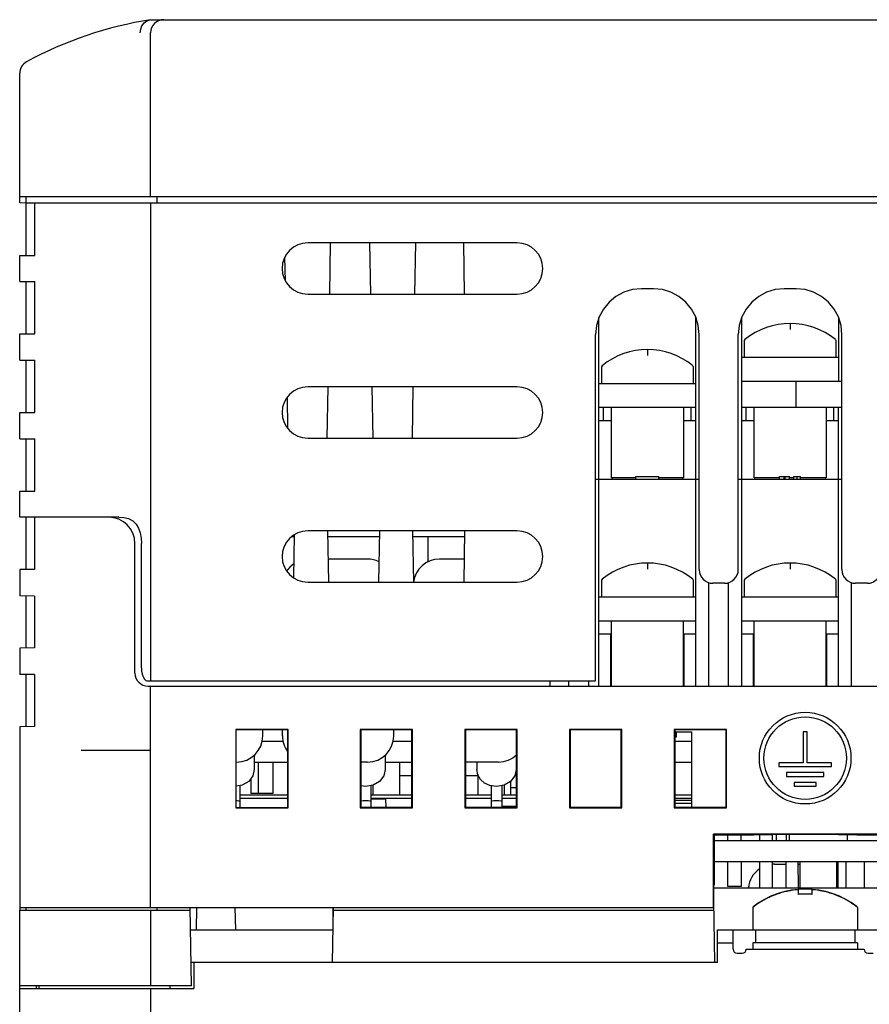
# Model space of a CAD drawing. Extents: x 33 to 410, y 12 to 287.
# Tile 3 of 18: x 58 to 90, y 91 to 129. Entities that reach past the tile are written whole.
import ezdxf

# ---------------------------------------------------------------- set-up
doc = ezdxf.new("R2010")
doc.units = 0
doc.header["$LTSCALE"] = 23.1
doc.layers.get('0').update_dxf_attribs({"linetype": 'CONTINUOUS'})
doc.layers.add('ALL_CURVE', color=7, linetype='CONTINUOUS')

msp = doc.modelspace()

# ---------------------------------------------------------------- linework, layer by layer
at = {"color": 7, "linetype": 'CONTINUOUS'}
for p, q in [((62.856, 128.599), (93.106, 128.599)), ((62.856, 121.849), (62.856, 128.099)), ((57.856, 121.599), (57.856, 126.554)), ((57.856, 121.849), (118.656, 121.849)), ((58.106, 119.599), (58.106, 121.849)), ((63.106, 121.599), (63.106, 121.849)), ((58.106, 121.595), (57.856, 121.599)), ((58.106, 121.599), (97.289, 121.599)), ((58.43, 119.599), (58.43, 121.599)), ((62.856, 121.599), (62.856, 103.349)), ((76.856, 120.077), (68.856, 120.077)), ((69.699, 118.121), (69.733, 120.077)), ((71.263, 118.121), (71.228, 120.077)), ((72.949, 118.121), (72.983, 120.077)), ((74.807, 120.077), (74.831, 118.121)), ((57.856, 118.599), (57.856, 119.599)), ((57.856, 119.599), (58.43, 119.599)), ((68.004, 118.633), (67.988, 119.535)), ((57.856, 118.599), (58.43, 118.599)), ((58.106, 116.599), (58.106, 118.599)), ((58.43, 116.599), (58.43, 118.599)), ((68.856, 118.121), (76.856, 118.121)), ((82.059, 118.327), (81.602, 118.327)), ((87.509, 118.327), (87.052, 118.327)), ((79.981, 103.149), (79.981, 117.231)), ((83.681, 103.149), (83.681, 117.231)), ((85.431, 103.149), (85.431, 117.231)), ((89.131, 117.231), (89.131, 114.799)), ((57.856, 115.599), (57.856, 116.599)), ((57.856, 116.599), (58.43, 116.599)), ((79.853, 103.349), (79.853, 116.577)), ((83.809, 107.599), (83.809, 116.577)), ((85.303, 107.599), (85.303, 116.577)), ((89.259, 107.599), (89.259, 116.577)), ((85.549, 116.385), (85.531, 116.347)), ((85.531, 116.347), (85.531, 115.699)), ((89.012, 116.385), (89.031, 116.347)), ((89.031, 116.347), (89.031, 115.699)), ((57.856, 115.599), (58.43, 115.599)), ((58.106, 113.599), (58.106, 115.599)), ((58.43, 113.599), (58.43, 115.599)), ((89.131, 115.699), (85.431, 115.699)), ((80.099, 115.385), (80.081, 115.347)), ((80.081, 115.347), (80.081, 114.699)), ((83.562, 115.385), (83.581, 115.347)), ((83.581, 115.347), (83.581, 114.699)), ((83.681, 114.699), (79.981, 114.699)), ((85.431, 114.799), (89.259, 114.799)), ((87.506, 113.799), (87.506, 114.799)), ((76.856, 114.577), (68.856, 114.577)), ((69.603, 112.621), (69.637, 114.577)), ((71.359, 112.621), (71.324, 114.577)), ((72.853, 112.621), (72.887, 114.577)), ((68.102, 112.985), (68.081, 114.189)), ((57.856, 112.599), (57.856, 113.599)), ((57.856, 113.599), (58.43, 113.599)), ((79.981, 113.799), (83.681, 113.799)), ((80.156, 113.299), (80.156, 113.799)), ((80.456, 111.099), (80.456, 113.799)), ((83.206, 113.799), (83.206, 111.099)), ((83.506, 113.299), (83.506, 113.799)), ((85.431, 113.799), (89.259, 113.799)), ((85.606, 113.299), (85.606, 113.799)), ((85.906, 111.099), (85.906, 113.799)), ((88.656, 113.799), (88.656, 111.099)), ((88.956, 113.299), (88.956, 113.799)), ((89.131, 103.149), (89.131, 113.799)), ((79.981, 113.299), (80.456, 113.299)), ((83.206, 113.299), (83.681, 113.299)), ((85.431, 113.299), (85.906, 113.299)), ((88.656, 113.299), (89.131, 113.299)), ((57.856, 112.599), (58.43, 112.599)), ((58.106, 110.599), (58.106, 112.599)), ((58.43, 110.599), (58.43, 112.599)), ((68.856, 112.621), (76.856, 112.621)), ((79.853, 111.049), (83.809, 111.049)), ((81.391, 111.099), (80.456, 111.099)), ((80.481, 111.049), (80.481, 111.099)), ((81.391, 111.049), (81.391, 111.149)), ((81.391, 111.149), (82.266, 111.149)), ((82.266, 111.049), (82.266, 111.149)), ((83.206, 111.099), (82.266, 111.099)), ((83.181, 111.049), (83.181, 111.099)), ((85.303, 111.049), (89.259, 111.049)), ((86.881, 111.099), (85.906, 111.099)), ((85.931, 111.049), (85.931, 111.099)), ((86.881, 111.049), (86.881, 111.149)), ((86.881, 111.149), (87.256, 111.149)), ((87.048, 111.049), (87.048, 111.149)), ((87.089, 111.049), (87.089, 111.149)), ((87.256, 111.049), (87.256, 111.149)), ((87.423, 111.099), (87.256, 111.099)), ((87.423, 111.049), (87.423, 111.149)), ((87.423, 111.149), (87.673, 111.149)), ((87.548, 111.049), (87.548, 111.149)), ((87.673, 111.049), (87.673, 111.149)), ((88.656, 111.099), (87.673, 111.099)), ((88.631, 111.049), (88.631, 111.099)), ((57.856, 109.614), (57.856, 110.599)), ((57.856, 110.599), (58.43, 110.599)), ((61.648, 109.599), (57.856, 109.599)), ((58.106, 107.603), (58.106, 109.599)), ((58.426, 109.599), (58.426, 107.609)), ((76.856, 109.077), (68.856, 109.077)), ((69.615, 109.077), (69.649, 107.121)), ((71.597, 109.077), (71.563, 107.121)), ((72.865, 109.077), (72.899, 107.121)), ((74.847, 109.077), (74.813, 107.121)), ((68.343, 108.849), (68.233, 108.849)), ((68.344, 108.926), (68.316, 107.292)), ((71.593, 108.849), (69.619, 108.849)), ((74.843, 108.849), (72.869, 108.849)), ((73.456, 107.886), (73.456, 108.849)), ((62.256, 103.649), (62.256, 108.599)), ((62.506, 103.849), (62.506, 108.599)), ((71.141, 107.999), (69.634, 107.999)), ((74.828, 107.999), (73.89, 107.999)), ((58.426, 107.609), (57.856, 107.599)), ((57.856, 107.599), (57.856, 106.599)), ((80.099, 107.235), (80.081, 107.197)), ((80.081, 107.197), (80.081, 106.549)), ((83.562, 107.235), (83.581, 107.197)), ((83.581, 107.197), (83.581, 106.549)), ((85.549, 107.235), (85.531, 107.197)), ((85.531, 107.197), (85.531, 106.549)), ((89.012, 107.235), (89.031, 107.197)), ((89.031, 107.197), (89.031, 106.549)), ((68.856, 107.121), (76.856, 107.121)), ((84.181, 103.149), (84.181, 107.102)), ((84.781, 107.077), (84.331, 107.077)), ((84.931, 103.149), (84.931, 107.102)), ((89.631, 103.149), (89.631, 107.102)), ((90.231, 107.077), (89.781, 107.077)), ((58.426, 106.589), (57.856, 106.599)), ((58.106, 104.603), (58.106, 106.595)), ((58.426, 106.589), (58.426, 104.609)), ((83.681, 106.549), (79.981, 106.549)), ((89.131, 106.549), (85.431, 106.549)), ((79.981, 105.649), (83.681, 105.649)), ((80.456, 103.149), (80.456, 105.649)), ((83.206, 103.149), (83.206, 105.649)), ((85.431, 105.649), (89.131, 105.649)), ((85.906, 103.149), (85.906, 105.649)), ((88.656, 103.149), (88.656, 105.649)), ((79.981, 105.149), (80.456, 105.149)), ((80.431, 103.149), (80.431, 105.149)), ((83.206, 105.149), (83.681, 105.149)), ((83.231, 103.149), (83.231, 105.149)), ((85.431, 105.149), (85.906, 105.149)), ((85.881, 103.149), (85.881, 105.149)), ((88.656, 105.149), (89.131, 105.149)), ((88.681, 103.149), (88.681, 105.149)), ((58.426, 104.609), (57.856, 104.599)), ((57.856, 104.599), (57.856, 103.599)), ((58.426, 103.589), (57.856, 103.599)), ((58.106, 101.603), (58.106, 103.595)), ((58.426, 103.589), (58.426, 101.609)), ((62.716, 103.349), (79.853, 103.349)), ((62.756, 103.149), (123.256, 103.149)), ((62.856, 94.699), (62.856, 103.149)), ((78.106, 103.349), (78.106, 103.149)), ((78.831, 103.149), (78.831, 103.349)), ((79.581, 103.349), (79.581, 103.149)), ((58.426, 101.609), (57.856, 101.599)), ((57.856, 101.599), (57.856, 94.699)), ((66.106, 101.499), (66.106, 98.499)), ((66.12, 101.485), (66.106, 101.499)), ((68.106, 101.499), (66.106, 101.499)), ((66.119, 98.513), (66.12, 101.485)), ((67.141, 101.252), (67.141, 101.489)), ((67.891, 101.249), (67.891, 101.486)), ((68.092, 101.485), (68.106, 101.499)), ((68.092, 98.513), (68.092, 101.485)), ((68.106, 98.499), (68.106, 101.499)), ((70.856, 101.499), (70.856, 98.499)), ((70.879, 101.476), (70.856, 101.499)), ((72.856, 101.499), (70.856, 101.499)), ((70.879, 101.476), (70.879, 98.522)), ((72.833, 101.476), (70.879, 101.476)), ((72.141, 101.252), (72.141, 101.476)), ((72.833, 101.476), (72.856, 101.499)), ((72.833, 98.522), (72.833, 101.476)), ((72.856, 98.499), (72.856, 101.499)), ((74.856, 101.499), (74.856, 98.499)), ((74.856, 101.499), (74.879, 101.476)), ((76.856, 101.499), (74.856, 101.499)), ((74.879, 101.476), (74.879, 98.522)), ((76.833, 101.476), (74.879, 101.476)), ((76.833, 101.476), (76.856, 101.499)), ((76.833, 98.522), (76.833, 101.476)), ((76.856, 98.499), (76.856, 101.499)), ((78.856, 101.499), (78.856, 98.499)), ((78.856, 101.499), (78.879, 101.476)), ((80.856, 101.499), (78.856, 101.499)), ((78.879, 101.476), (78.879, 98.522)), ((80.833, 101.476), (78.879, 101.476)), ((80.831, 101.476), (80.831, 98.522)), ((80.833, 101.476), (80.856, 101.499)), ((80.833, 98.522), (80.833, 101.476)), ((80.856, 98.499), (80.856, 101.499)), ((82.856, 101.499), (82.856, 98.499)), ((82.879, 101.476), (82.856, 101.499)), ((84.856, 101.499), (82.856, 101.499)), ((82.879, 101.476), (82.879, 98.522)), ((84.833, 101.476), (82.879, 101.476)), ((82.879, 101.399), (83.531, 101.399)), ((82.931, 101.199), (82.879, 101.199)), ((82.931, 101.399), (82.931, 101.199)), ((83.531, 98.522), (83.531, 101.399)), ((84.833, 101.476), (84.856, 101.499)), ((84.833, 98.522), (84.833, 101.476)), ((84.856, 98.499), (84.856, 101.499)), ((87.781, 101.399), (87.781, 100.224)), ((87.931, 101.399), (87.781, 101.399)), ((87.931, 100.224), (87.931, 101.399)), ((67.11, 101.049), (67.923, 101.049)), ((72.11, 101.049), (72.833, 101.049)), ((82.879, 101.049), (83.531, 101.049)), ((60.206, 100.699), (62.856, 100.699)), ((66.816, 100.527), (66.816, 99.966)), ((71.816, 100.527), (71.816, 99.966)), ((76.815, 100.527), (76.815, 99.966)), ((66.141, 100.249), (66.12, 100.249)), ((66.816, 100.249), (68.092, 100.249)), ((66.964, 100.249), (66.964, 99.049)), ((67.53, 100.249), (67.53, 99.049)), ((71.141, 100.249), (70.879, 100.249)), ((71.816, 100.249), (72.833, 100.249)), ((72.364, 100.249), (72.364, 98.999)), ((76.14, 100.249), (74.879, 100.249)), ((75.315, 100.249), (75.315, 99.966)), ((76.815, 100.249), (76.833, 100.249)), ((76.833, 100.124), (76.815, 100.124)), ((82.879, 100.249), (83.531, 100.249)), ((86.856, 100.224), (86.856, 100.074)), ((87.781, 100.224), (86.856, 100.224)), ((86.856, 100.074), (88.856, 100.074)), ((88.856, 100.224), (87.931, 100.224)), ((88.856, 100.074), (88.856, 100.224)), ((72.833, 99.726), (72.364, 99.726)), ((75.348, 99.726), (74.879, 99.726)), ((75.348, 99.781), (75.348, 98.999)), ((87.141, 99.849), (87.141, 99.699)), ((88.571, 99.849), (87.141, 99.849)), ((87.141, 99.699), (88.571, 99.699)), ((88.571, 99.699), (88.571, 99.849)), ((66.266, 99.351), (66.266, 98.512)), ((66.682, 99.61), (66.682, 99.049)), ((71.066, 99.319), (70.879, 99.344)), ((71.266, 99.351), (71.266, 98.522)), ((71.348, 99.364), (71.348, 98.999)), ((75.865, 99.346), (75.865, 98.522)), ((76.265, 99.351), (76.265, 98.522)), ((76.364, 99.369), (76.364, 98.999)), ((76.606, 99.51), (76.606, 98.999)), ((87.431, 99.474), (87.431, 99.324)), ((88.281, 99.474), (87.431, 99.474)), ((87.431, 99.324), (88.281, 99.324)), ((88.281, 99.324), (88.281, 99.474)), ((67.53, 99.049), (66.682, 99.049)), ((76.833, 99.262), (76.606, 99.262)), ((66.106, 98.499), (66.119, 98.513)), ((66.266, 98.874), (68.092, 98.874)), ((68.106, 98.499), (68.092, 98.513)), ((70.856, 98.499), (70.879, 98.522)), ((70.879, 98.522), (72.833, 98.522)), ((71.266, 98.874), (72.833, 98.874)), ((71.266, 98.849), (71.83, 98.849)), ((71.83, 98.849), (71.835, 98.522)), ((72.856, 98.499), (72.833, 98.522)), ((74.856, 98.499), (74.879, 98.522)), ((74.879, 98.874), (75.865, 98.874)), ((74.879, 98.522), (76.833, 98.522)), ((76.265, 98.874), (76.833, 98.874)), ((76.833, 98.549), (76.265, 98.549)), ((76.833, 98.522), (76.856, 98.499)), ((78.856, 98.499), (78.879, 98.522)), ((78.879, 98.522), (80.833, 98.522)), ((80.833, 98.522), (80.856, 98.499)), ((82.856, 98.499), (82.879, 98.522)), ((82.879, 98.874), (83.531, 98.874)), ((82.879, 98.674), (83.531, 98.674)), ((82.879, 98.522), (84.833, 98.522)), ((84.856, 98.499), (84.833, 98.522)), ((66.106, 98.499), (68.106, 98.499)), ((70.856, 98.499), (72.856, 98.499)), ((74.856, 98.499), (76.856, 98.499)), ((78.856, 98.499), (80.856, 98.499)), ((82.856, 98.499), (84.856, 98.499)), ((84.356, 94.699), (84.356, 97.499)), ((84.378, 97.477), (84.356, 97.499)), ((101.356, 97.499), (84.356, 97.499)), ((84.378, 97.477), (84.378, 95.549)), ((84.378, 97.477), (85.843, 97.477)), ((84.906, 97.249), (84.906, 97.477)), ((85.406, 97.249), (85.406, 97.477)), ((86.106, 97.481), (86.106, 97.249)), ((86.606, 97.249), (86.606, 97.488)), ((86.756, 97.249), (86.756, 97.489)), ((87.14, 97.249), (87.142, 97.492)), ((87.256, 97.249), (87.256, 97.493)), ((89.456, 97.484), (89.456, 97.249)), ((89.913, 97.477), (95.843, 97.477)), ((84.378, 97.249), (101.334, 97.249)), ((84.378, 96.449), (101.334, 96.449)), ((84.906, 95.499), (84.906, 96.449)), ((85.406, 96.449), (85.406, 95.499)), ((86.106, 96.449), (86.106, 95.449)), ((86.606, 95.449), (86.606, 96.449)), ((86.682, 96.349), (87.132, 96.349)), ((87.124, 95.449), (87.133, 96.449)), ((87.579, 96.449), (87.588, 95.449)), ((87.58, 96.349), (87.656, 96.349)), ((87.656, 96.449), (87.656, 95.449)), ((89.056, 96.449), (89.056, 95.449)), ((89.106, 96.449), (89.106, 95.449)), ((89.406, 96.449), (89.406, 95.449)), ((90.106, 96.449), (90.106, 95.449)), ((84.364, 94.699), (84.365, 95.549)), ((84.365, 95.549), (84.378, 95.549)), ((84.365, 95.449), (101.347, 95.449)), ((85.406, 95.499), (84.906, 95.499)), ((84.406, 92.599), (84.364, 94.959)), ((57.856, 94.699), (84.369, 94.699)), ((57.856, 89.599), (57.856, 94.599)), ((57.856, 94.599), (64.371, 94.599)), ((57.87, 94.599), (57.87, 94.699)), ((58.106, 94.599), (58.106, 94.699)), ((62.856, 94.599), (62.856, 91.699)), ((63.106, 94.599), (63.106, 94.699)), ((64.421, 91.699), (64.369, 94.699)), ((64.606, 93.849), (64.621, 94.699)), ((66.106, 93.849), (66.091, 94.699)), ((69.806, 92.599), (69.843, 94.699)), ((69.835, 94.268), (69.828, 94.699)), ((69.841, 94.599), (84.371, 94.599)), ((85.875, 94.726), (85.856, 94.686)), ((85.856, 94.686), (85.856, 93.849)), ((89.836, 94.726), (89.856, 94.686)), ((89.856, 94.686), (89.856, 93.849)), ((64.384, 93.849), (69.828, 93.849)), ((84.506, 92.599), (84.506, 93.849)), ((84.506, 93.849), (91.206, 93.849)), ((85.106, 93.099), (85.106, 93.849)), ((85.956, 93.849), (85.956, 93.349)), ((89.756, 93.849), (89.756, 93.349)), ((84.506, 93.349), (85.106, 93.349)), ((85.856, 93.349), (85.856, 93.099)), ((89.856, 93.349), (85.856, 93.349)), ((89.856, 93.349), (89.856, 93.099)), ((85.256, 92.949), (85.456, 92.949)), ((85.606, 93.099), (90.106, 93.099)), ((90.256, 92.949), (90.456, 92.949)), ((84.506, 92.599), (64.406, 92.599)), ((64.506, 92.599), (64.506, 91.599)), ((64.421, 91.699), (57.856, 91.699)), ((57.856, 91.599), (62.85, 91.599)), ((58.49, 91.699), (58.488, 91.599)), ((58.606, 91.599), (58.606, 91.699)), ((62.856, 91.599), (62.856, 90.399)), ((62.856, 91.599), (64.506, 91.599)), ((63.606, 91.599), (63.606, 91.699))]:
    msp.add_line(p, q, dxfattribs=at)
at = {"color": 3, "linetype": 'CONTINUOUS'}
for p, q in [((66.266, 98.999), (68.092, 98.999)), ((71.266, 98.999), (72.833, 98.999)), ((74.879, 98.999), (75.865, 98.999)), ((76.265, 98.999), (76.833, 98.999)), ((82.879, 98.999), (83.531, 98.999)), ((82.879, 98.799), (83.531, 98.799))]:
    msp.add_line(p, q, dxfattribs=at)
at = {"color": 7, "linetype": 'CONTINUOUS'}
for points in [[(62.462, 128.099), (62.477, 128.24), (62.525, 128.37), (62.605, 128.477), (62.707, 128.554), (62.826, 128.594)], [(81.602, 118.327), (81.261, 118.294), (80.933, 118.194), (80.63, 118.032), (80.365, 117.815), (80.148, 117.55), (79.986, 117.247), (79.886, 116.919), (79.853, 116.577)], [(83.809, 116.577), (83.775, 116.919), (83.676, 117.247), (83.514, 117.55), (83.297, 117.815), (83.031, 118.032), (82.729, 118.194), (82.401, 118.294), (82.059, 118.327)], [(87.052, 118.327), (86.711, 118.294), (86.383, 118.194), (86.08, 118.032), (85.815, 117.815), (85.598, 117.55), (85.436, 117.247), (85.336, 116.919), (85.303, 116.577)], [(89.259, 116.577), (89.225, 116.919), (89.126, 117.247), (88.964, 117.55), (88.747, 117.815), (88.481, 118.032), (88.179, 118.194), (87.851, 118.294), (87.509, 118.327)], [(57.856, 109.614), (57.856, 109.603), (57.856, 109.599)], [(61.648, 109.599), (61.836, 109.587), (62.017, 109.545), (62.178, 109.461), (62.307, 109.335), (62.397, 109.184), (62.458, 109.007), (62.494, 108.806), (62.506, 108.599)], [(62.506, 103.849), (62.514, 103.725), (62.539, 103.605), (62.576, 103.5), (62.622, 103.419), (62.67, 103.367), (62.716, 103.349)], [(66.12, 101.485), (66.5, 101.487), (66.901, 101.489), (67.31, 101.489), (67.712, 101.487), (68.092, 101.485)], [(66.816, 99.966), (66.764, 99.72), (66.602, 99.503), (66.359, 99.366), (66.12, 99.327)], [(71.816, 99.966), (71.764, 99.72), (71.602, 99.503), (71.359, 99.366), (71.066, 99.319)], [(76.065, 99.319), (75.818, 99.352), (75.613, 99.441), (75.453, 99.583), (75.351, 99.761), (75.315, 99.966)], [(76.815, 99.966), (76.763, 99.72), (76.601, 99.503), (76.358, 99.366), (76.065, 99.319)], [(66.119, 98.513), (66.5, 98.51), (66.901, 98.509), (67.31, 98.509), (67.711, 98.51), (68.092, 98.513)], [(66.266, 98.749), (66.24, 98.758), (66.163, 98.765), (66.12, 98.766)], [(71.066, 98.767), (70.97, 98.765), (70.893, 98.758), (70.879, 98.753)], [(71.266, 98.749), (71.24, 98.758), (71.163, 98.765), (71.066, 98.767)], [(76.065, 98.767), (75.969, 98.765), (75.892, 98.758), (75.865, 98.749)], [(76.265, 98.749), (76.239, 98.758), (76.162, 98.765), (76.065, 98.767)], [(85.843, 97.477), (85.884, 97.477), (86.223, 97.483)], [(86.223, 97.483), (86.582, 97.488), (86.983, 97.491), (87.412, 97.493), (87.856, 97.494), (88.3, 97.493), (88.729, 97.491), (89.13, 97.488), (89.489, 97.483), (89.828, 97.477)], [(89.828, 97.477), (89.869, 97.477), (89.913, 97.477)]]:
    msp.add_lwpolyline(points, dxfattribs=at)
for radius in [1.75, 1.575]:
    msp.add_circle((87.856, 100.399), radius, dxfattribs=at)
for centre, radius, start, end in [((65.233, 113.789), 15, 99.1194, 118.314), ((63.356, 128.099), 0.5, 90.001, 180), ((58.356, 126.554), 0.5, 118.314, 180), ((68.856, 119.099), 0.978, 90, 270), ((76.856, 119.099), 0.978, 270, 90), ((87.281, 114.249), 2.75, 50.9772, 129.0228), ((81.831, 113.249), 2.75, 50.9772, 129.0228), ((68.856, 113.599), 0.978, 90, 270), ((76.856, 113.599), 0.978, 270, 90), ((61.256, 108.599), 1, 0, 90), ((68.856, 108.099), 0.978, 90, 270), ((76.856, 108.099), 0.978, 270, 90), ((71.141, 106.999), 1, 63.8911, 90), ((73.89, 106.999), 1, 90, 172.9042), ((68.891, 106.999), 1, 124.6304, 147.2354), ((81.831, 105.099), 2.75, 50.9772, 129.0228), ((84.331, 107.599), 0.522, 180, 270), ((84.781, 107.599), 0.522, 270, 360), ((87.281, 105.099), 2.75, 50.9772, 129.0228), ((89.781, 107.599), 0.522, 180, 270), ((90.231, 107.599), 0.522, 270, 360), ((62.756, 103.649), 0.5, 180, 270), ((66.141, 101.249), 1, 270, 360), ((68.891, 101.249), 1, 180, 216.7647), ((71.141, 101.249), 1, 270, 360), ((76.14, 101.249), 1, 270, 314.5146), ((86.682, 95.349), 1, 90, 94.4484), ((86.682, 95.349), 1, 125.3637, 174.1818), ((87.856, 92.149), 3.25, 52.4557, 127.5443), ((85.256, 93.099), 0.15, 180, 270), ((85.456, 93.099), 0.15, 270, 360), ((90.256, 93.099), 0.15, 180, 270)]:
    msp.add_arc(centre, radius, start, end, dxfattribs=at)
at = {"layer": 'ALL_CURVE', "color": 40, "linetype": 'CONTINUOUS'}
for p, q in [((87.281, 116.999), (87.281, 116.769)), ((81.831, 115.999), (81.831, 115.769)), ((81.831, 107.849), (81.831, 107.619)), ((87.281, 107.849), (87.281, 107.619)), ((87.606, 95.197), (87.606, 95.38)), ((88.106, 95.38), (88.106, 95.197))]:
    msp.add_line(p, q, dxfattribs=at)
for points in [[(87.606, 95.38), (87.559, 95.376), (87.511, 95.371), (87.462, 95.365), (87.413, 95.359), (87.364, 95.352), (87.322, 95.345), (87.28, 95.338), (87.237, 95.33), (87.194, 95.321), (87.15, 95.312), (87.105, 95.301), (87.06, 95.29), (87.014, 95.278), (86.967, 95.265), (86.919, 95.251), (86.871, 95.236), (86.822, 95.22), (86.773, 95.203), (86.723, 95.185), (86.673, 95.166), (86.623, 95.146), (86.572, 95.124), (86.521, 95.102), (86.477, 95.082), (86.433, 95.06), (86.389, 95.038), (86.344, 95.015), (86.3, 94.991), (86.255, 94.966), (86.21, 94.94), (86.164, 94.913), (86.119, 94.885), (86.074, 94.855), (86.028, 94.825), (85.983, 94.793), (85.937, 94.76), (85.891, 94.726)], [(87.856, 95.207), (87.835, 95.207), (87.814, 95.207), (87.793, 95.207), (87.772, 95.206), (87.751, 95.205), (87.73, 95.205), (87.71, 95.204), (87.689, 95.203), (87.668, 95.201), (87.647, 95.2), (87.627, 95.199), (87.606, 95.197)], [(88.106, 95.197), (88.085, 95.199), (88.064, 95.2), (88.043, 95.201), (88.022, 95.203), (88.002, 95.204), (87.981, 95.205), (87.96, 95.205), (87.939, 95.206), (87.918, 95.207), (87.897, 95.207), (87.877, 95.207), (87.856, 95.207)], [(89.82, 94.726), (89.773, 94.761), (89.726, 94.796), (89.678, 94.828), (89.631, 94.86), (89.584, 94.89), (89.538, 94.919), (89.491, 94.947), (89.445, 94.973), (89.399, 94.998), (89.353, 95.023), (89.308, 95.046), (89.263, 95.068), (89.218, 95.089), (89.174, 95.109), (89.13, 95.129), (89.086, 95.147), (89.042, 95.164), (88.999, 95.181), (88.948, 95.2), (88.898, 95.217), (88.848, 95.234), (88.798, 95.249), (88.75, 95.264), (88.702, 95.277), (88.655, 95.289), (88.609, 95.301), (88.564, 95.311), (88.52, 95.321), (88.476, 95.33), (88.433, 95.338), (88.391, 95.345), (88.349, 95.352), (88.308, 95.358), (88.256, 95.365), (88.206, 95.37), (88.155, 95.376), (88.106, 95.38)]]:
    msp.add_lwpolyline(points, dxfattribs=at)
for centre in [(87.281, 114.249), (81.831, 113.249), (81.831, 105.099), (87.281, 105.099)]:
    msp.add_arc(centre, 2.75, 50.9772, 129.0228, dxfattribs=at)

doc.saveas('drawing.dxf')
